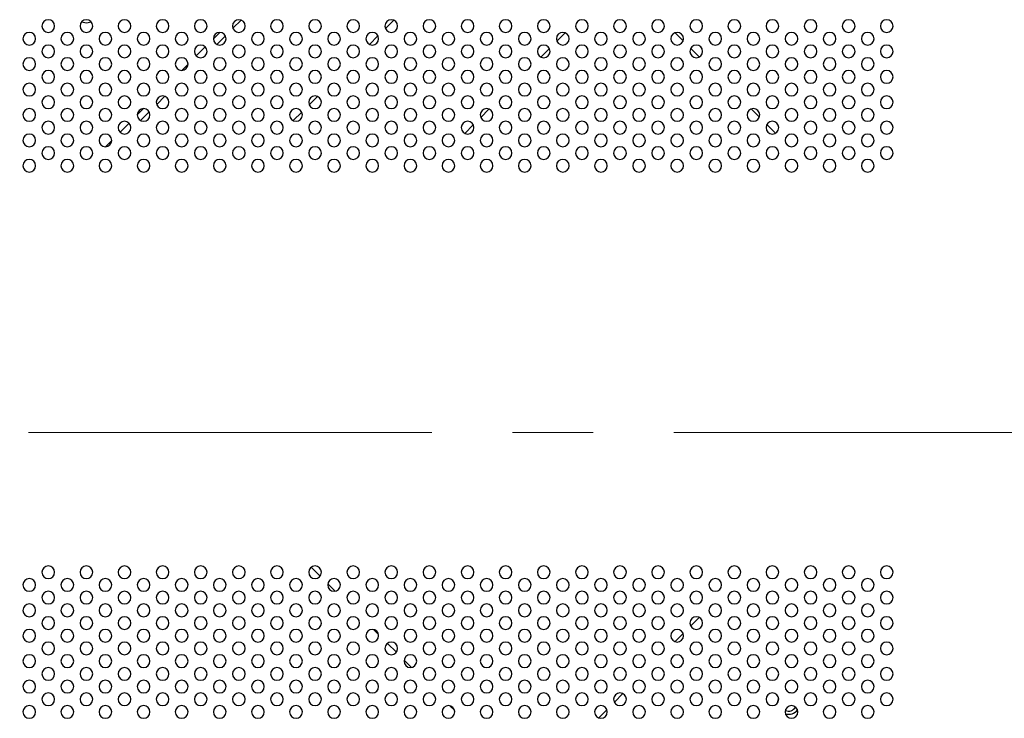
# Model space of a CAD drawing. Header units: millimetres. Extents: x 0 to 1118, y 0 to 864.
# Tile 77 of 256: x 775 to 806, y 438 to 460. Entities that reach past the tile are written whole.
import ezdxf

# ---------------------------------------------------------------- set-up
doc = ezdxf.new("R2010")
doc.units = ezdxf.units.MM
doc.linetypes.add('CENTERX2', pattern=[20.32, 12.7, -2.54, 2.54, -2.54])

msp = doc.modelspace()

# ---------------------------------------------------------------- linework, layer by layer
at = {"color": 8, "linetype": 'Continuous', "lineweight": 25}
for p, q in [((781.3396, 459.8882), (781.5972, 460.1458)), ((780.8332, 459.3818), (781.1036, 459.6522)), ((778.9396, 457.4882), (779.1972, 457.7458)), ((778.4332, 456.9818), (778.7036, 457.2522))]:
    msp.add_line(p, q, dxfattribs=at)
at = {"color": 7, "linetype": 'Continuous', "lineweight": 25}
for p, q in [((786.4032, 460.1434), (786.142, 459.8822)), ((780.9271, 459.7586), (780.7268, 459.5583)), ((791.8019, 459.7439), (791.5415, 459.4834)), ((795.5158, 459.493), (795.2613, 459.7475)), ((785.9064, 459.6466), (785.6387, 459.379)), ((780.4684, 459.2998), (780.1856, 459.017)), ((791.3058, 459.2478), (791.0376, 458.9796)), ((796.0247, 458.9841), (795.7524, 459.2564)), ((779.9268, 458.7583), (779.7271, 458.5586)), ((796.4183, 458.5906), (796.3589, 458.65)), ((784.0032, 457.7434), (783.742, 457.4822)), ((778.5271, 457.3586), (778.3268, 457.1583)), ((789.4019, 457.3439), (789.1415, 457.0834)), ((797.9158, 457.093), (797.6613, 457.3475)), ((783.5064, 457.2466), (783.2387, 456.979)), ((778.0684, 456.8998), (777.7856, 456.617)), ((788.9058, 456.8478), (788.6376, 456.5796)), ((798.4247, 456.5841), (798.1524, 456.8564)), ((777.5268, 456.3583), (777.3271, 456.1586)), ((798.8183, 456.1906), (798.7589, 456.25)), ((783.8064, 442.9182), (784.0865, 442.6381)), ((784.3301, 442.3945), (784.5628, 442.1618)), ((795.7502, 441.0648), (796.0206, 441.3352)), ((785.7709, 440.9536), (785.9219, 440.8027)), ((795.2567, 440.5713), (795.5141, 440.8287)), ((786.2064, 440.5182), (786.4865, 440.2381)), ((786.7301, 439.9945), (786.9628, 439.7618)), ((793.3502, 438.6648), (793.6206, 438.9352)), ((788.1709, 438.5536), (788.3219, 438.4027)), ((792.8567, 438.1713), (793.1141, 438.4287))]:
    msp.add_line(p, q, dxfattribs=at)
at = {"color": 7, "linetype": 'CENTERX2', "lineweight": 18}
msp.add_line((632.6604, 447.1586), (979.7646, 447.1586), dxfattribs=at)
at = {"color": 7, "linetype": 'Continuous', "lineweight": 25, "flags": 128}
for points in [[(776.5748, 460.0886), (776.7268, 460.0586), (776.8788, 460.0886)], [(798.8262, 438.9857), (798.8367, 438.9859), (798.9638, 438.962)], [(798.4867, 438.6384), (798.5134, 438.7698), (798.5239, 438.7928)]]:
    msp.add_lwpolyline(points, dxfattribs=at)
at = {"color": 7, "linetype": 'Continuous', "lineweight": 25}
for centre, radius, start, end in [((775.5268, 459.9586), 0.2, 0, 180), ((776.7268, 459.9586), 0.2, 0, 180), ((777.9268, 459.9586), 0.2, 0, 180), ((779.1268, 459.9586), 0.2, 0, 180), ((780.3268, 459.9586), 0.2, 0, 180), ((781.5268, 459.9586), 0.2, 0, 180), ((782.7268, 459.9586), 0.2, 0, 180), ((783.9268, 459.9586), 0.2, 0, 180), ((785.1268, 459.9586), 0.2, 0, 180), ((786.3268, 459.9586), 0.2, 0, 180), ((787.5268, 459.9586), 0.2, 0, 180), ((788.7268, 459.9586), 0.2, 0, 180), ((789.9268, 459.9586), 0.2, 0, 180), ((791.1268, 459.9586), 0.2, 0, 180), ((792.3268, 459.9586), 0.2, 0, 180), ((793.5268, 459.9586), 0.2, 0, 180), ((794.7268, 459.9586), 0.2, 0, 180), ((795.9268, 459.9586), 0.2, 0, 180), ((797.1268, 459.9586), 0.2, 0, 180), ((798.3268, 459.9586), 0.2, 0, 180), ((799.5268, 459.9586), 0.2, 0, 180), ((800.7268, 459.9586), 0.2, 0, 180), ((801.9268, 459.9586), 0.2, 0, 180), ((774.9268, 459.5586), 0.2, 0, 180), ((775.5268, 459.9586), 0.2, 180, 0), ((776.1268, 459.5586), 0.2, 0, 180), ((776.7268, 459.9586), 0.2, 180, 0), ((777.3268, 459.5586), 0.2, 0, 180), ((777.9268, 459.9586), 0.2, 180, 0), ((778.5268, 459.5586), 0.2, 0, 180), ((779.1268, 459.9586), 0.2, 180, 0), ((779.7268, 459.5586), 0.2, 0, 180), ((780.3268, 459.9586), 0.2, 180, 0), ((780.9268, 459.5586), 0.2, 0, 180), ((781.5268, 459.9586), 0.2, 180, 0), ((782.1268, 459.5586), 0.2, 0, 180), ((782.7268, 459.9586), 0.2, 180, 0), ((783.3268, 459.5586), 0.2, 0, 180), ((783.9268, 459.9586), 0.2, 180, 0), ((784.5268, 459.5586), 0.2, 0, 180), ((785.1268, 459.9586), 0.2, 180, 0), ((785.7268, 459.5586), 0.2, 0, 180), ((786.3268, 459.9586), 0.2, 180, 0), ((786.9268, 459.5586), 0.2, 0, 180), ((787.5268, 459.9586), 0.2, 180, 0), ((788.1268, 459.5586), 0.2, 0, 180), ((788.7268, 459.9586), 0.2, 180, 0), ((789.3268, 459.5586), 0.2, 0, 180), ((789.9268, 459.9586), 0.2, 180, 0), ((790.5268, 459.5586), 0.2, 0, 180), ((791.1268, 459.9586), 0.2, 180, 0), ((791.7268, 459.5586), 0.2, 0, 180), ((792.3268, 459.9586), 0.2, 180, 0), ((792.9268, 459.5586), 0.2, 0, 180), ((793.5268, 459.9586), 0.2, 180, 0), ((794.1268, 459.5586), 0.2, 0, 180), ((794.7268, 459.9586), 0.2, 180, 0), ((795.3268, 459.5586), 0.2, 0, 180), ((795.9268, 459.9586), 0.2, 180, 0), ((796.5268, 459.5586), 0.2, 0, 180), ((797.1268, 459.9586), 0.2, 180, 0), ((797.7268, 459.5586), 0.2, 0, 180), ((798.3268, 459.9586), 0.2, 180, 0), ((798.9268, 459.5586), 0.2, 0, 180), ((799.5268, 459.9586), 0.2, 180, 0), ((800.1268, 459.5586), 0.2, 0, 180), ((800.7268, 459.9586), 0.2, 180, 0), ((801.3268, 459.5586), 0.2, 0, 180), ((801.9268, 459.9586), 0.2, 180, 0), ((774.9268, 459.5586), 0.2, 180, 0), ((776.1268, 459.5586), 0.2, 180, 0), ((777.3268, 459.5586), 0.2, 180, 0), ((778.5268, 459.5586), 0.2, 180, 0), ((779.7268, 459.5586), 0.2, 180, 0), ((780.9268, 459.5586), 0.2, 180, 0), ((782.1268, 459.5586), 0.2, 180, 0), ((783.3268, 459.5586), 0.2, 180, 0), ((784.5268, 459.5586), 0.2, 180, 0), ((785.7268, 459.5586), 0.2, 180, 0), ((786.9268, 459.5586), 0.2, 180, 0), ((788.1268, 459.5586), 0.2, 180, 0), ((789.3268, 459.5586), 0.2, 180, 0), ((790.5268, 459.5586), 0.2, 180, 0), ((791.7268, 459.5586), 0.2, 180, 0), ((792.9268, 459.5586), 0.2, 180, 0), ((794.1268, 459.5586), 0.2, 180, 0), ((795.3268, 459.5586), 0.2, 180, 0), ((796.5268, 459.5586), 0.2, 180, 0), ((797.7268, 459.5586), 0.2, 180, 0), ((798.9268, 459.5586), 0.2, 180, 0), ((800.1268, 459.5586), 0.2, 180, 0), ((801.3268, 459.5586), 0.2, 180, 0), ((775.5268, 459.1586), 0.2, 0, 180), ((775.5268, 459.1586), 0.2, 180, 0), ((776.7268, 459.1586), 0.2, 0, 180), ((776.7268, 459.1586), 0.2, 180, 0), ((777.9268, 459.1586), 0.2, 0, 180), ((777.9268, 459.1586), 0.2, 180, 0), ((779.1268, 459.1586), 0.2, 0, 180), ((779.1268, 459.1586), 0.2, 180, 0), ((780.3268, 459.1586), 0.2, 0, 180), ((780.3268, 459.1586), 0.2, 180, 0), ((781.5268, 459.1586), 0.2, 0, 180), ((781.5268, 459.1586), 0.2, 180, 0), ((782.7268, 459.1586), 0.2, 0, 180), ((782.7268, 459.1586), 0.2, 180, 0), ((783.9268, 459.1586), 0.2, 0, 180), ((783.9268, 459.1586), 0.2, 180, 0), ((785.1268, 459.1586), 0.2, 0, 180), ((785.1268, 459.1586), 0.2, 180, 0), ((786.3268, 459.1586), 0.2, 0, 180), ((786.3268, 459.1586), 0.2, 180, 0), ((787.5268, 459.1586), 0.2, 0, 180), ((787.5268, 459.1586), 0.2, 180, 0), ((788.7268, 459.1586), 0.2, 0, 180), ((788.7268, 459.1586), 0.2, 180, 0), ((789.9268, 459.1586), 0.2, 0, 180), ((789.9268, 459.1586), 0.2, 180, 0), ((791.1268, 459.1586), 0.2, 0, 180), ((791.1268, 459.1586), 0.2, 180, 0), ((792.3268, 459.1586), 0.2, 0, 180), ((792.3268, 459.1586), 0.2, 180, 0), ((793.5268, 459.1586), 0.2, 0, 180), ((793.5268, 459.1586), 0.2, 180, 0), ((794.7268, 459.1586), 0.2, 0, 180), ((794.7268, 459.1586), 0.2, 180, 0), ((795.9268, 459.1586), 0.2, 0, 180), ((795.9268, 459.1586), 0.2, 180, 0), ((797.1268, 459.1586), 0.2, 0, 180), ((797.1268, 459.1586), 0.2, 180, 0), ((798.3268, 459.1586), 0.2, 0, 180), ((798.3268, 459.1586), 0.2, 180, 0), ((799.5268, 459.1586), 0.2, 0, 180), ((799.5268, 459.1586), 0.2, 180, 0), ((800.7268, 459.1586), 0.2, 0, 180), ((800.7268, 459.1586), 0.2, 180, 0), ((801.9268, 459.1586), 0.2, 0, 180), ((801.9268, 459.1586), 0.2, 180, 0), ((774.9268, 458.7586), 0.2, 0, 180), ((776.1268, 458.7586), 0.2, 0, 180), ((777.3268, 458.7586), 0.2, 0, 180), ((778.5268, 458.7586), 0.2, 0, 180), ((779.7268, 458.7586), 0.2, 0, 180), ((780.9268, 458.7586), 0.2, 0, 180), ((782.1268, 458.7586), 0.2, 0, 180), ((783.3268, 458.7586), 0.2, 0, 180), ((784.5268, 458.7586), 0.2, 0, 180), ((785.7268, 458.7586), 0.2, 0, 180), ((786.9268, 458.7586), 0.2, 0, 180), ((788.1268, 458.7586), 0.2, 0, 180), ((789.3268, 458.7586), 0.2, 0, 180), ((790.5268, 458.7586), 0.2, 0, 180), ((791.7268, 458.7586), 0.2, 0, 180), ((792.9268, 458.7586), 0.2, 0, 180), ((794.1268, 458.7586), 0.2, 0, 180), ((795.3268, 458.7586), 0.2, 0, 180), ((796.5268, 458.7586), 0.2, 0, 180), ((797.7268, 458.7586), 0.2, 0, 180), ((798.9268, 458.7586), 0.2, 0, 180), ((800.1268, 458.7586), 0.2, 0, 180), ((801.3268, 458.7586), 0.2, 0, 180), ((774.9268, 458.7586), 0.2, 180, 0), ((775.5268, 458.3586), 0.2, 0, 180), ((776.1268, 458.7586), 0.2, 180, 0), ((776.7268, 458.3586), 0.2, 0, 180), ((777.3268, 458.7586), 0.2, 180, 0), ((777.9268, 458.3586), 0.2, 0, 180), ((778.5268, 458.7586), 0.2, 180, 0), ((779.1268, 458.3586), 0.2, 0, 180), ((779.7268, 458.7586), 0.2, 180, 0), ((780.3268, 458.3586), 0.2, 0, 180), ((780.9268, 458.7586), 0.2, 180, 0), ((781.5268, 458.3586), 0.2, 0, 180), ((782.1268, 458.7586), 0.2, 180, 0), ((782.7268, 458.3586), 0.2, 0, 180), ((783.3268, 458.7586), 0.2, 180, 0), ((783.9268, 458.3586), 0.2, 0, 180), ((784.5268, 458.7586), 0.2, 180, 0), ((785.1268, 458.3586), 0.2, 0, 180), ((785.7268, 458.7586), 0.2, 180, 0), ((786.3268, 458.3586), 0.2, 0, 180), ((786.9268, 458.7586), 0.2, 180, 0), ((787.5268, 458.3586), 0.2, 0, 180), ((788.1268, 458.7586), 0.2, 180, 0), ((788.7268, 458.3586), 0.2, 0, 180), ((789.3268, 458.7586), 0.2, 180, 0), ((789.9268, 458.3586), 0.2, 0, 180), ((790.5268, 458.7586), 0.2, 180, 0), ((791.1268, 458.3586), 0.2, 0, 180), ((791.7268, 458.7586), 0.2, 180, 0), ((792.3268, 458.3586), 0.2, 0, 180), ((792.9268, 458.7586), 0.2, 180, 0), ((793.5268, 458.3586), 0.2, 0, 180), ((794.1268, 458.7586), 0.2, 180, 0), ((794.7268, 458.3586), 0.2, 0, 180), ((795.3268, 458.7586), 0.2, 180, 0), ((795.9268, 458.3586), 0.2, 0, 180), ((796.5268, 458.7586), 0.2, 180, 0), ((797.1268, 458.3586), 0.2, 0, 180), ((797.7268, 458.7586), 0.2, 180, 0), ((798.3268, 458.3586), 0.2, 0, 180), ((798.9268, 458.7586), 0.2, 180, 0), ((799.5268, 458.3586), 0.2, 0, 180), ((800.1268, 458.7586), 0.2, 180, 0), ((800.7268, 458.3586), 0.2, 0, 180), ((801.3268, 458.7586), 0.2, 180, 0), ((801.9268, 458.3586), 0.2, 0, 180), ((775.5268, 458.3586), 0.2, 180, 0), ((776.7268, 458.3586), 0.2, 180, 0), ((777.9268, 458.3586), 0.2, 180, 0), ((779.1268, 458.3586), 0.2, 180, 0), ((780.3268, 458.3586), 0.2, 180, 0), ((781.5268, 458.3586), 0.2, 180, 0), ((782.7268, 458.3586), 0.2, 180, 0), ((783.9268, 458.3586), 0.2, 180, 0), ((785.1268, 458.3586), 0.2, 180, 0), ((786.3268, 458.3586), 0.2, 180, 0), ((787.5268, 458.3586), 0.2, 180, 0), ((788.7268, 458.3586), 0.2, 180, 0), ((789.9268, 458.3586), 0.2, 180, 0), ((791.1268, 458.3586), 0.2, 180, 0), ((792.3268, 458.3586), 0.2, 180, 0), ((793.5268, 458.3586), 0.2, 180, 0), ((794.7268, 458.3586), 0.2, 180, 0), ((795.9268, 458.3586), 0.2, 180, 0), ((797.1268, 458.3586), 0.2, 180, 0), ((798.3268, 458.3586), 0.2, 180, 0), ((799.5268, 458.3586), 0.2, 180, 0), ((800.7268, 458.3586), 0.2, 180, 0), ((801.9268, 458.3586), 0.2, 180, 0), ((774.9268, 457.9586), 0.2, 0, 180), ((774.9268, 457.9586), 0.2, 180, 0), ((776.1268, 457.9586), 0.2, 0, 180), ((776.1268, 457.9586), 0.2, 180, 0), ((777.3268, 457.9586), 0.2, 0, 180), ((777.3268, 457.9586), 0.2, 180, 0), ((778.5268, 457.9586), 0.2, 0, 180), ((778.5268, 457.9586), 0.2, 180, 0), ((779.7268, 457.9586), 0.2, 0, 180), ((779.7268, 457.9586), 0.2, 180, 0), ((780.9268, 457.9586), 0.2, 0, 180), ((780.9268, 457.9586), 0.2, 180, 0), ((782.1268, 457.9586), 0.2, 0, 180), ((782.1268, 457.9586), 0.2, 180, 0), ((783.3268, 457.9586), 0.2, 0, 180), ((783.3268, 457.9586), 0.2, 180, 0), ((784.5268, 457.9586), 0.2, 0, 180), ((784.5268, 457.9586), 0.2, 180, 0), ((785.7268, 457.9586), 0.2, 0, 180), ((785.7268, 457.9586), 0.2, 180, 0), ((786.9268, 457.9586), 0.2, 0, 180), ((786.9268, 457.9586), 0.2, 180, 0), ((788.1268, 457.9586), 0.2, 0, 180), ((788.1268, 457.9586), 0.2, 180, 0), ((789.3268, 457.9586), 0.2, 0, 180), ((789.3268, 457.9586), 0.2, 180, 0), ((790.5268, 457.9586), 0.2, 0, 180), ((790.5268, 457.9586), 0.2, 180, 0), ((791.7268, 457.9586), 0.2, 0, 180), ((791.7268, 457.9586), 0.2, 180, 0), ((792.9268, 457.9586), 0.2, 0, 180), ((792.9268, 457.9586), 0.2, 180, 0), ((794.1268, 457.9586), 0.2, 0, 180), ((794.1268, 457.9586), 0.2, 180, 0), ((795.3268, 457.9586), 0.2, 0, 180), ((795.3268, 457.9586), 0.2, 180, 0), ((796.5268, 457.9586), 0.2, 0, 180), ((796.5268, 457.9586), 0.2, 180, 0), ((797.7268, 457.9586), 0.2, 0, 180), ((797.7268, 457.9586), 0.2, 180, 0), ((798.9268, 457.9586), 0.2, 0, 180), ((798.9268, 457.9586), 0.2, 180, 0), ((800.1268, 457.9586), 0.2, 0, 180), ((800.1268, 457.9586), 0.2, 180, 0), ((801.3268, 457.9586), 0.2, 0, 180), ((801.3268, 457.9586), 0.2, 180, 0), ((775.5268, 457.5586), 0.2, 0, 180), ((776.7268, 457.5586), 0.2, 0, 180), ((777.9268, 457.5586), 0.2, 0, 180), ((779.1268, 457.5586), 0.2, 0, 180), ((780.3268, 457.5586), 0.2, 0, 180), ((781.5268, 457.5586), 0.2, 0, 180), ((782.7268, 457.5586), 0.2, 0, 180), ((783.9268, 457.5586), 0.2, 0, 180), ((785.1268, 457.5586), 0.2, 0, 180), ((786.3268, 457.5586), 0.2, 0, 180), ((787.5268, 457.5586), 0.2, 0, 180), ((788.7268, 457.5586), 0.2, 0, 180), ((789.9268, 457.5586), 0.2, 0, 180), ((791.1268, 457.5586), 0.2, 0, 180), ((792.3268, 457.5586), 0.2, 0, 180), ((793.5268, 457.5586), 0.2, 0, 180), ((794.7268, 457.5586), 0.2, 0, 180), ((795.9268, 457.5586), 0.2, 0, 180), ((797.1268, 457.5586), 0.2, 0, 180), ((798.3268, 457.5586), 0.2, 0, 180), ((799.5268, 457.5586), 0.2, 0, 180), ((800.7268, 457.5586), 0.2, 0, 180), ((801.9268, 457.5586), 0.2, 0, 180), ((774.9268, 457.1586), 0.2, 0, 180), ((775.5268, 457.5586), 0.2, 180, 0), ((776.1268, 457.1586), 0.2, 0, 180), ((776.7268, 457.5586), 0.2, 180, 0), ((777.3268, 457.1586), 0.2, 0, 180), ((777.9268, 457.5586), 0.2, 180, 0), ((778.5268, 457.1586), 0.2, 0, 180), ((779.1268, 457.5586), 0.2, 180, 0), ((779.7268, 457.1586), 0.2, 0, 180), ((780.3268, 457.5586), 0.2, 180, 0), ((780.9268, 457.1586), 0.2, 0, 180), ((781.5268, 457.5586), 0.2, 180, 0), ((782.1268, 457.1586), 0.2, 0, 180), ((782.7268, 457.5586), 0.2, 180, 0), ((783.3268, 457.1586), 0.2, 0, 180), ((783.9268, 457.5586), 0.2, 180, 0), ((784.5268, 457.1586), 0.2, 0, 180), ((785.1268, 457.5586), 0.2, 180, 0), ((785.7268, 457.1586), 0.2, 0, 180), ((786.3268, 457.5586), 0.2, 180, 0), ((786.9268, 457.1586), 0.2, 0, 180), ((787.5268, 457.5586), 0.2, 180, 0), ((788.1268, 457.1586), 0.2, 0, 180), ((788.7268, 457.5586), 0.2, 180, 0), ((789.3268, 457.1586), 0.2, 0, 180), ((789.9268, 457.5586), 0.2, 180, 0), ((790.5268, 457.1586), 0.2, 0, 180), ((791.1268, 457.5586), 0.2, 180, 0), ((791.7268, 457.1586), 0.2, 0, 180), ((792.3268, 457.5586), 0.2, 180, 0), ((792.9268, 457.1586), 0.2, 0, 180), ((793.5268, 457.5586), 0.2, 180, 0), ((794.1268, 457.1586), 0.2, 0, 180), ((794.7268, 457.5586), 0.2, 180, 0), ((795.3268, 457.1586), 0.2, 0, 180), ((795.9268, 457.5586), 0.2, 180, 0), ((796.5268, 457.1586), 0.2, 0, 180), ((797.1268, 457.5586), 0.2, 180, 0), ((797.7268, 457.1586), 0.2, 0, 180), ((798.3268, 457.5586), 0.2, 180, 0), ((798.9268, 457.1586), 0.2, 0, 180), ((799.5268, 457.5586), 0.2, 180, 0), ((800.1268, 457.1586), 0.2, 0, 180), ((800.7268, 457.5586), 0.2, 180, 0), ((801.3268, 457.1586), 0.2, 0, 180), ((801.9268, 457.5586), 0.2, 180, 0), ((774.9268, 457.1586), 0.2, 180, 0), ((775.5268, 456.7586), 0.2, 0, 180), ((776.1268, 457.1586), 0.2, 180, 0), ((776.7268, 456.7586), 0.2, 0, 180), ((777.3268, 457.1586), 0.2, 180, 0), ((777.9268, 456.7586), 0.2, 0, 180), ((778.5268, 457.1586), 0.2, 180, 0), ((779.1268, 456.7586), 0.2, 0, 180), ((779.7268, 457.1586), 0.2, 180, 0), ((780.3268, 456.7586), 0.2, 0, 180), ((780.9268, 457.1586), 0.2, 180, 0), ((781.5268, 456.7586), 0.2, 0, 180), ((782.1268, 457.1586), 0.2, 180, 0), ((782.7268, 456.7586), 0.2, 0, 180), ((783.3268, 457.1586), 0.2, 180, 0), ((783.9268, 456.7586), 0.2, 0, 180), ((784.5268, 457.1586), 0.2, 180, 0), ((785.1268, 456.7586), 0.2, 0, 180), ((785.7268, 457.1586), 0.2, 180, 0), ((786.3268, 456.7586), 0.2, 0, 180), ((786.9268, 457.1586), 0.2, 180, 0), ((787.5268, 456.7586), 0.2, 0, 180), ((788.1268, 457.1586), 0.2, 180, 0), ((788.7268, 456.7586), 0.2, 0, 180), ((789.3268, 457.1586), 0.2, 180, 0), ((789.9268, 456.7586), 0.2, 0, 180), ((790.5268, 457.1586), 0.2, 180, 0), ((791.1268, 456.7586), 0.2, 0, 180), ((791.7268, 457.1586), 0.2, 180, 0), ((792.3268, 456.7586), 0.2, 0, 180), ((792.9268, 457.1586), 0.2, 180, 0), ((793.5268, 456.7586), 0.2, 0, 180), ((794.1268, 457.1586), 0.2, 180, 0), ((794.7268, 456.7586), 0.2, 0, 180), ((795.3268, 457.1586), 0.2, 180, 0), ((795.9268, 456.7586), 0.2, 0, 180), ((796.5268, 457.1586), 0.2, 180, 0), ((797.1268, 456.7586), 0.2, 0, 180), ((797.7268, 457.1586), 0.2, 180, 0), ((798.3268, 456.7586), 0.2, 0, 180), ((798.9268, 457.1586), 0.2, 180, 0), ((799.5268, 456.7586), 0.2, 0, 180), ((800.1268, 457.1586), 0.2, 180, 0), ((800.7268, 456.7586), 0.2, 0, 180), ((801.3268, 457.1586), 0.2, 180, 0), ((801.9268, 456.7586), 0.2, 0, 180), ((775.5268, 456.7586), 0.2, 180, 0), ((776.7268, 456.7586), 0.2, 180, 0), ((777.9268, 456.7586), 0.2, 180, 0), ((779.1268, 456.7586), 0.2, 180, 0), ((780.3268, 456.7586), 0.2, 180, 0), ((781.5268, 456.7586), 0.2, 180, 0), ((782.7268, 456.7586), 0.2, 180, 0), ((783.9268, 456.7586), 0.2, 180, 0), ((785.1268, 456.7586), 0.2, 180, 0), ((786.3268, 456.7586), 0.2, 180, 0), ((787.5268, 456.7586), 0.2, 180, 0), ((788.7268, 456.7586), 0.2, 180, 0), ((789.9268, 456.7586), 0.2, 180, 0), ((791.1268, 456.7586), 0.2, 180, 0), ((792.3268, 456.7586), 0.2, 180, 0), ((793.5268, 456.7586), 0.2, 180, 0), ((794.7268, 456.7586), 0.2, 180, 0), ((795.9268, 456.7586), 0.2, 180, 0), ((797.1268, 456.7586), 0.2, 180, 0), ((798.3268, 456.7586), 0.2, 180, 0), ((799.5268, 456.7586), 0.2, 180, 0), ((800.7268, 456.7586), 0.2, 180, 0), ((801.9268, 456.7586), 0.2, 180, 0), ((774.9268, 456.3586), 0.2, 0, 180), ((774.9268, 456.3586), 0.2, 180, 0), ((776.1268, 456.3586), 0.2, 0, 180), ((776.1268, 456.3586), 0.2, 180, 0), ((777.3268, 456.3586), 0.2, 0, 180), ((777.3268, 456.3586), 0.2, 180, 0), ((778.5268, 456.3586), 0.2, 0, 180), ((778.5268, 456.3586), 0.2, 180, 0), ((779.7268, 456.3586), 0.2, 0, 180), ((779.7268, 456.3586), 0.2, 180, 0), ((780.9268, 456.3586), 0.2, 0, 180), ((780.9268, 456.3586), 0.2, 180, 0), ((782.1268, 456.3586), 0.2, 0, 180), ((782.1268, 456.3586), 0.2, 180, 0), ((783.3268, 456.3586), 0.2, 0, 180), ((783.3268, 456.3586), 0.2, 180, 0), ((784.5268, 456.3586), 0.2, 0, 180), ((784.5268, 456.3586), 0.2, 180, 0), ((785.7268, 456.3586), 0.2, 0, 180), ((785.7268, 456.3586), 0.2, 180, 0), ((786.9268, 456.3586), 0.2, 0, 180), ((786.9268, 456.3586), 0.2, 180, 0), ((788.1268, 456.3586), 0.2, 0, 180), ((788.1268, 456.3586), 0.2, 180, 0), ((789.3268, 456.3586), 0.2, 0, 180), ((789.3268, 456.3586), 0.2, 180, 0), ((790.5268, 456.3586), 0.2, 0, 180), ((790.5268, 456.3586), 0.2, 180, 0), ((791.7268, 456.3586), 0.2, 0, 180), ((791.7268, 456.3586), 0.2, 180, 0), ((792.9268, 456.3586), 0.2, 0, 180), ((792.9268, 456.3586), 0.2, 180, 0), ((794.1268, 456.3586), 0.2, 0, 180), ((794.1268, 456.3586), 0.2, 180, 0), ((795.3268, 456.3586), 0.2, 0, 180), ((795.3268, 456.3586), 0.2, 180, 0), ((796.5268, 456.3586), 0.2, 0, 180), ((796.5268, 456.3586), 0.2, 180, 0), ((797.7268, 456.3586), 0.2, 0, 180), ((797.7268, 456.3586), 0.2, 180, 0), ((798.9268, 456.3586), 0.2, 0, 180), ((798.9268, 456.3586), 0.2, 180, 0), ((800.1268, 456.3586), 0.2, 0, 180), ((800.1268, 456.3586), 0.2, 180, 0), ((801.3268, 456.3586), 0.2, 0, 180), ((801.3268, 456.3586), 0.2, 180, 0), ((775.5268, 455.9586), 0.2, 0, 180), ((776.7268, 455.9586), 0.2, 0, 180), ((777.9268, 455.9586), 0.2, 0, 180), ((779.1268, 455.9586), 0.2, 0, 180), ((780.3268, 455.9586), 0.2, 0, 180), ((781.5268, 455.9586), 0.2, 0, 180), ((782.7268, 455.9586), 0.2, 0, 180), ((783.9268, 455.9586), 0.2, 0, 180), ((785.1268, 455.9586), 0.2, 0, 180), ((786.3268, 455.9586), 0.2, 0, 180), ((787.5268, 455.9586), 0.2, 0, 180), ((788.7268, 455.9586), 0.2, 0, 180), ((789.9268, 455.9586), 0.2, 0, 180), ((791.1268, 455.9586), 0.2, 0, 180), ((792.3268, 455.9586), 0.2, 0, 180), ((793.5268, 455.9586), 0.2, 0, 180), ((794.7268, 455.9586), 0.2, 0, 180), ((795.9268, 455.9586), 0.2, 0, 180), ((797.1268, 455.9586), 0.2, 0, 180), ((798.3268, 455.9586), 0.2, 0, 180), ((799.5268, 455.9586), 0.2, 0, 180), ((800.7268, 455.9586), 0.2, 0, 180), ((801.9268, 455.9586), 0.2, 0, 180), ((774.9268, 455.5586), 0.2, 0, 180), ((775.5268, 455.9586), 0.2, 180, 0), ((776.1268, 455.5586), 0.2, 0, 180), ((776.7268, 455.9586), 0.2, 180, 0), ((777.3268, 455.5586), 0.2, 0, 180), ((777.9268, 455.9586), 0.2, 180, 0), ((778.5268, 455.5586), 0.2, 0, 180), ((779.1268, 455.9586), 0.2, 180, 0), ((779.7268, 455.5586), 0.2, 0, 180), ((780.3268, 455.9586), 0.2, 180, 0), ((780.9268, 455.5586), 0.2, 0, 180), ((781.5268, 455.9586), 0.2, 180, 0), ((782.1268, 455.5586), 0.2, 0, 180), ((782.7268, 455.9586), 0.2, 180, 0), ((783.3268, 455.5586), 0.2, 0, 180), ((783.9268, 455.9586), 0.2, 180, 0), ((784.5268, 455.5586), 0.2, 0, 180), ((785.1268, 455.9586), 0.2, 180, 0), ((785.7268, 455.5586), 0.2, 0, 180), ((786.3268, 455.9586), 0.2, 180, 0), ((786.9268, 455.5586), 0.2, 0, 180), ((787.5268, 455.9586), 0.2, 180, 0), ((788.1268, 455.5586), 0.2, 0, 180), ((788.7268, 455.9586), 0.2, 180, 0), ((789.3268, 455.5586), 0.2, 0, 180), ((789.9268, 455.9586), 0.2, 180, 0), ((790.5268, 455.5586), 0.2, 0, 180), ((791.1268, 455.9586), 0.2, 180, 0), ((791.7268, 455.5586), 0.2, 0, 180), ((792.3268, 455.9586), 0.2, 180, 0), ((792.9268, 455.5586), 0.2, 0, 180), ((793.5268, 455.9586), 0.2, 180, 0), ((794.1268, 455.5586), 0.2, 0, 180), ((794.7268, 455.9586), 0.2, 180, 0), ((795.3268, 455.5586), 0.2, 0, 180), ((795.9268, 455.9586), 0.2, 180, 0), ((796.5268, 455.5586), 0.2, 0, 180), ((797.1268, 455.9586), 0.2, 180, 0), ((797.7268, 455.5586), 0.2, 0, 180), ((798.3268, 455.9586), 0.2, 180, 0), ((798.9268, 455.5586), 0.2, 0, 180), ((799.5268, 455.9586), 0.2, 180, 0), ((800.1268, 455.5586), 0.2, 0, 180), ((800.7268, 455.9586), 0.2, 180, 0), ((801.3268, 455.5586), 0.2, 0, 180), ((801.9268, 455.9586), 0.2, 180, 0), ((774.9268, 455.5586), 0.2, 180, 0), ((776.1268, 455.5586), 0.2, 180, 0), ((777.3268, 455.5586), 0.2, 180, 0), ((778.5268, 455.5586), 0.2, 180, 0), ((779.7268, 455.5586), 0.2, 180, 0), ((780.9268, 455.5586), 0.2, 180, 0), ((782.1268, 455.5586), 0.2, 180, 0), ((783.3268, 455.5586), 0.2, 180, 0), ((784.5268, 455.5586), 0.2, 180, 0), ((785.7268, 455.5586), 0.2, 180, 0), ((786.9268, 455.5586), 0.2, 180, 0), ((788.1268, 455.5586), 0.2, 180, 0), ((789.3268, 455.5586), 0.2, 180, 0), ((790.5268, 455.5586), 0.2, 180, 0), ((791.7268, 455.5586), 0.2, 180, 0), ((792.9268, 455.5586), 0.2, 180, 0), ((794.1268, 455.5586), 0.2, 180, 0), ((795.3268, 455.5586), 0.2, 180, 0), ((796.5268, 455.5586), 0.2, 180, 0), ((797.7268, 455.5586), 0.2, 180, 0), ((798.9268, 455.5586), 0.2, 180, 0), ((800.1268, 455.5586), 0.2, 180, 0), ((801.3268, 455.5586), 0.2, 180, 0), ((775.5268, 442.7586), 0.2, 0, 180), ((775.5268, 442.7586), 0.2, 180, 0), ((776.7268, 442.7586), 0.2, 0, 180), ((776.7268, 442.7586), 0.2, 180, 0), ((777.9268, 442.7586), 0.2, 0, 180), ((777.9268, 442.7586), 0.2, 180, 0), ((779.1268, 442.7586), 0.2, 0, 180), ((779.1268, 442.7586), 0.2, 180, 0), ((780.3268, 442.7586), 0.2, 0, 180), ((780.3268, 442.7586), 0.2, 180, 0), ((781.5268, 442.7586), 0.2, 0, 180), ((781.5268, 442.7586), 0.2, 180, 0), ((782.7268, 442.7586), 0.2, 0, 180), ((782.7268, 442.7586), 0.2, 180, 0), ((783.9268, 442.7586), 0.2, 0, 180), ((783.9268, 442.7586), 0.2, 180, 0), ((785.1268, 442.7586), 0.2, 0, 180), ((785.1268, 442.7586), 0.2, 180, 0), ((786.3268, 442.7586), 0.2, 0, 180), ((786.3268, 442.7586), 0.2, 180, 0), ((787.5268, 442.7586), 0.2, 0, 180), ((787.5268, 442.7586), 0.2, 180, 0), ((788.7268, 442.7586), 0.2, 0, 180), ((788.7268, 442.7586), 0.2, 180, 0), ((789.9268, 442.7586), 0.2, 0, 180), ((789.9268, 442.7586), 0.2, 180, 0), ((791.1268, 442.7586), 0.2, 0, 180), ((791.1268, 442.7586), 0.2, 180, 0), ((792.3268, 442.7586), 0.2, 0, 180), ((792.3268, 442.7586), 0.2, 180, 0), ((793.5268, 442.7586), 0.2, 0, 180), ((793.5268, 442.7586), 0.2, 180, 0), ((794.7268, 442.7586), 0.2, 0, 180), ((794.7268, 442.7586), 0.2, 180, 0), ((795.9268, 442.7586), 0.2, 0, 180), ((795.9268, 442.7586), 0.2, 180, 0), ((797.1268, 442.7586), 0.2, 0, 180), ((797.1268, 442.7586), 0.2, 180, 0), ((798.3268, 442.7586), 0.2, 0, 180), ((798.3268, 442.7586), 0.2, 180, 0), ((799.5268, 442.7586), 0.2, 0, 180), ((799.5268, 442.7586), 0.2, 180, 0), ((800.7268, 442.7586), 0.2, 0, 180), ((800.7268, 442.7586), 0.2, 180, 0), ((801.9268, 442.7586), 0.2, 0, 180), ((801.9268, 442.7586), 0.2, 180, 0), ((774.9268, 442.3586), 0.2, 0, 180), ((776.1268, 442.3586), 0.2, 0, 180), ((777.3268, 442.3586), 0.2, 0, 180), ((778.5268, 442.3586), 0.2, 0, 180), ((779.7268, 442.3586), 0.2, 0, 180), ((780.9268, 442.3586), 0.2, 0, 180), ((782.1268, 442.3586), 0.2, 0, 180), ((783.3268, 442.3586), 0.2, 0, 180), ((784.5268, 442.3586), 0.2, 0, 180), ((785.7268, 442.3586), 0.2, 0, 180), ((786.9268, 442.3586), 0.2, 0, 180), ((788.1268, 442.3586), 0.2, 0, 180), ((789.3268, 442.3586), 0.2, 0, 180), ((790.5268, 442.3586), 0.2, 0, 180), ((791.7268, 442.3586), 0.2, 0, 180), ((792.9268, 442.3586), 0.2, 0, 180), ((794.1268, 442.3586), 0.2, 0, 180), ((795.3268, 442.3586), 0.2, 0, 180), ((796.5268, 442.3586), 0.2, 0, 180), ((797.7268, 442.3586), 0.2, 0, 180), ((798.9268, 442.3586), 0.2, 0, 180), ((800.1268, 442.3586), 0.2, 0, 180), ((801.3268, 442.3586), 0.2, 0, 180), ((774.9268, 442.3586), 0.2, 180, 0), ((775.5268, 441.9586), 0.2, 0, 180), ((776.1268, 442.3586), 0.2, 180, 0), ((776.7268, 441.9586), 0.2, 0, 180), ((777.3268, 442.3586), 0.2, 180, 0), ((777.9268, 441.9586), 0.2, 0, 180), ((778.5268, 442.3586), 0.2, 180, 0), ((779.1268, 441.9586), 0.2, 0, 180), ((779.7268, 442.3586), 0.2, 180, 0), ((780.3268, 441.9586), 0.2, 0, 180), ((780.9268, 442.3586), 0.2, 180, 0), ((781.5268, 441.9586), 0.2, 0, 180), ((782.1268, 442.3586), 0.2, 180, 0), ((782.7268, 441.9586), 0.2, 0, 180), ((783.3268, 442.3586), 0.2, 180, 0), ((783.9268, 441.9586), 0.2, 0, 180), ((784.5268, 442.3586), 0.2, 180, 0), ((785.1268, 441.9586), 0.2, 0, 180), ((785.7268, 442.3586), 0.2, 180, 0), ((786.3268, 441.9586), 0.2, 0, 180), ((786.9268, 442.3586), 0.2, 180, 0), ((787.5268, 441.9586), 0.2, 0, 180), ((788.1268, 442.3586), 0.2, 180, 0), ((788.7268, 441.9586), 0.2, 0, 180), ((789.3268, 442.3586), 0.2, 180, 0), ((789.9268, 441.9586), 0.2, 0, 180), ((790.5268, 442.3586), 0.2, 180, 0), ((791.1268, 441.9586), 0.2, 0, 180), ((791.7268, 442.3586), 0.2, 180, 0), ((792.3268, 441.9586), 0.2, 0, 180), ((792.9268, 442.3586), 0.2, 180, 0), ((793.5268, 441.9586), 0.2, 0, 180), ((794.1268, 442.3586), 0.2, 180, 0), ((794.7268, 441.9586), 0.2, 0, 180), ((795.3268, 442.3586), 0.2, 180, 0), ((795.9268, 441.9586), 0.2, 0, 180), ((796.5268, 442.3586), 0.2, 180, 0), ((797.1268, 441.9586), 0.2, 0, 180), ((797.7268, 442.3586), 0.2, 180, 0), ((798.3268, 441.9586), 0.2, 0, 180), ((798.9268, 442.3586), 0.2, 180, 0), ((799.5268, 441.9586), 0.2, 0, 180), ((800.1268, 442.3586), 0.2, 180, 0), ((800.7268, 441.9586), 0.2, 0, 180), ((801.3268, 442.3586), 0.2, 180, 0), ((801.9268, 441.9586), 0.2, 0, 180), ((774.9268, 441.5586), 0.2, 0, 180), ((775.5268, 441.9586), 0.2, 180, 0), ((776.1268, 441.5586), 0.2, 0, 180), ((776.7268, 441.9586), 0.2, 180, 0), ((777.3268, 441.5586), 0.2, 0, 180), ((777.9268, 441.9586), 0.2, 180, 0), ((778.5268, 441.5586), 0.2, 0, 180), ((779.1268, 441.9586), 0.2, 180, 0), ((779.7268, 441.5586), 0.2, 0, 180), ((780.3268, 441.9586), 0.2, 180, 0), ((780.9268, 441.5586), 0.2, 0, 180), ((781.5268, 441.9586), 0.2, 180, 0), ((782.1268, 441.5586), 0.2, 0, 180), ((782.7268, 441.9586), 0.2, 180, 0), ((783.3268, 441.5586), 0.2, 0, 180), ((783.9268, 441.9586), 0.2, 180, 0), ((784.5268, 441.5586), 0.2, 0, 180), ((785.1268, 441.9586), 0.2, 180, 0), ((785.7268, 441.5586), 0.2, 0, 180), ((786.3268, 441.9586), 0.2, 180, 0), ((786.9268, 441.5586), 0.2, 0, 180), ((787.5268, 441.9586), 0.2, 180, 0), ((788.1268, 441.5586), 0.2, 0, 180), ((788.7268, 441.9586), 0.2, 180, 0), ((789.3268, 441.5586), 0.2, 0, 180), ((789.9268, 441.9586), 0.2, 180, 0), ((790.5268, 441.5586), 0.2, 0, 180), ((791.1268, 441.9586), 0.2, 180, 0), ((791.7268, 441.5586), 0.2, 0, 180), ((792.3268, 441.9586), 0.2, 180, 0), ((792.9268, 441.5586), 0.2, 0, 180), ((793.5268, 441.9586), 0.2, 180, 0), ((794.1268, 441.5586), 0.2, 0, 180), ((794.7268, 441.9586), 0.2, 180, 0), ((795.3268, 441.5586), 0.2, 0, 180), ((795.9268, 441.9586), 0.2, 180, 0), ((796.5268, 441.5586), 0.2, 0, 180), ((797.1268, 441.9586), 0.2, 180, 0), ((797.7268, 441.5586), 0.2, 0, 180), ((798.3268, 441.9586), 0.2, 180, 0), ((798.9268, 441.5586), 0.2, 0, 180), ((799.5268, 441.9586), 0.2, 180, 0), ((800.1268, 441.5586), 0.2, 0, 180), ((800.7268, 441.9586), 0.2, 180, 0), ((801.3268, 441.5586), 0.2, 0, 180), ((801.9268, 441.9586), 0.2, 180, 0), ((774.9268, 441.5586), 0.2, 180, 0), ((776.1268, 441.5586), 0.2, 180, 0), ((777.3268, 441.5586), 0.2, 180, 0), ((778.5268, 441.5586), 0.2, 180, 0), ((779.7268, 441.5586), 0.2, 180, 0), ((780.9268, 441.5586), 0.2, 180, 0), ((782.1268, 441.5586), 0.2, 180, 0), ((783.3268, 441.5586), 0.2, 180, 0), ((784.5268, 441.5586), 0.2, 180, 0), ((785.7268, 441.5586), 0.2, 180, 0), ((786.9268, 441.5586), 0.2, 180, 0), ((788.1268, 441.5586), 0.2, 180, 0), ((789.3268, 441.5586), 0.2, 180, 0), ((790.5268, 441.5586), 0.2, 180, 0), ((791.7268, 441.5586), 0.2, 180, 0), ((792.9268, 441.5586), 0.2, 180, 0), ((794.1268, 441.5586), 0.2, 180, 0), ((795.3268, 441.5586), 0.2, 180, 0), ((796.5268, 441.5586), 0.2, 180, 0), ((797.7268, 441.5586), 0.2, 180, 0), ((798.9268, 441.5586), 0.2, 180, 0), ((800.1268, 441.5586), 0.2, 180, 0), ((801.3268, 441.5586), 0.2, 180, 0), ((775.5268, 441.1586), 0.2, 0, 180), ((775.5268, 441.1586), 0.2, 180, 0), ((776.7268, 441.1586), 0.2, 0, 180), ((776.7268, 441.1586), 0.2, 180, 0), ((777.9268, 441.1586), 0.2, 0, 180), ((777.9268, 441.1586), 0.2, 180, 0), ((779.1268, 441.1586), 0.2, 0, 180), ((779.1268, 441.1586), 0.2, 180, 0), ((780.3268, 441.1586), 0.2, 0, 180), ((780.3268, 441.1586), 0.2, 180, 0), ((781.5268, 441.1586), 0.2, 0, 180), ((781.5268, 441.1586), 0.2, 180, 0), ((782.7268, 441.1586), 0.2, 0, 180), ((782.7268, 441.1586), 0.2, 180, 0), ((783.9268, 441.1586), 0.2, 0, 180), ((783.9268, 441.1586), 0.2, 180, 0), ((785.1268, 441.1586), 0.2, 0, 180), ((785.1268, 441.1586), 0.2, 180, 0), ((786.3268, 441.1586), 0.2, 0, 180), ((786.3268, 441.1586), 0.2, 180, 0), ((787.5268, 441.1586), 0.2, 0, 180), ((787.5268, 441.1586), 0.2, 180, 0), ((788.7268, 441.1586), 0.2, 0, 180), ((788.7268, 441.1586), 0.2, 180, 0), ((789.9268, 441.1586), 0.2, 0, 180), ((789.9268, 441.1586), 0.2, 180, 0), ((791.1268, 441.1586), 0.2, 0, 180), ((791.1268, 441.1586), 0.2, 180, 0), ((792.3268, 441.1586), 0.2, 0, 180), ((792.3268, 441.1586), 0.2, 180, 0), ((793.5268, 441.1586), 0.2, 0, 180), ((793.5268, 441.1586), 0.2, 180, 0), ((794.7268, 441.1586), 0.2, 0, 180), ((794.7268, 441.1586), 0.2, 180, 0), ((795.9268, 441.1586), 0.2, 0, 180), ((795.9268, 441.1586), 0.2, 180, 0), ((797.1268, 441.1586), 0.2, 0, 180), ((797.1268, 441.1586), 0.2, 180, 0), ((798.3268, 441.1586), 0.2, 0, 180), ((798.3268, 441.1586), 0.2, 180, 0), ((799.5268, 441.1586), 0.2, 0, 180), ((799.5268, 441.1586), 0.2, 180, 0), ((800.7268, 441.1586), 0.2, 0, 180), ((800.7268, 441.1586), 0.2, 180, 0), ((801.9268, 441.1586), 0.2, 0, 180), ((801.9268, 441.1586), 0.2, 180, 0), ((774.9268, 440.7586), 0.2, 0, 180), ((776.1268, 440.7586), 0.2, 0, 180), ((777.3268, 440.7586), 0.2, 0, 180), ((778.5268, 440.7586), 0.2, 0, 180), ((779.7268, 440.7586), 0.2, 0, 180), ((780.9268, 440.7586), 0.2, 0, 180), ((782.1268, 440.7586), 0.2, 0, 180), ((783.3268, 440.7586), 0.2, 0, 180), ((784.5268, 440.7586), 0.2, 0, 180), ((785.7268, 440.7586), 0.2, 0, 180), ((786.9268, 440.7586), 0.2, 0, 180), ((788.1268, 440.7586), 0.2, 0, 180), ((789.3268, 440.7586), 0.2, 0, 180), ((790.5268, 440.7586), 0.2, 0, 180), ((791.7268, 440.7586), 0.2, 0, 180), ((792.9268, 440.7586), 0.2, 0, 180), ((794.1268, 440.7586), 0.2, 0, 180), ((795.3268, 440.7586), 0.2, 0, 180), ((796.5268, 440.7586), 0.2, 0, 180), ((797.7268, 440.7586), 0.2, 0, 180), ((798.9268, 440.7586), 0.2, 0, 180), ((800.1268, 440.7586), 0.2, 0, 180), ((801.3268, 440.7586), 0.2, 0, 180), ((774.9268, 440.7586), 0.2, 180, 0), ((775.5268, 440.3586), 0.2, 0, 180), ((776.1268, 440.7586), 0.2, 180, 0), ((776.7268, 440.3586), 0.2, 0, 180), ((777.3268, 440.7586), 0.2, 180, 0), ((777.9268, 440.3586), 0.2, 0, 180), ((778.5268, 440.7586), 0.2, 180, 0), ((779.1268, 440.3586), 0.2, 0, 180), ((779.7268, 440.7586), 0.2, 180, 0), ((780.3268, 440.3586), 0.2, 0, 180), ((780.9268, 440.7586), 0.2, 180, 0), ((781.5268, 440.3586), 0.2, 0, 180), ((782.1268, 440.7586), 0.2, 180, 0), ((782.7268, 440.3586), 0.2, 0, 180), ((783.3268, 440.7586), 0.2, 180, 0), ((783.9268, 440.3586), 0.2, 0, 180), ((784.5268, 440.7586), 0.2, 180, 0), ((785.1268, 440.3586), 0.2, 0, 180), ((785.7268, 440.7586), 0.2, 180, 0), ((786.3268, 440.3586), 0.2, 0, 180), ((786.9268, 440.7586), 0.2, 180, 0), ((787.5268, 440.3586), 0.2, 0, 180), ((788.1268, 440.7586), 0.2, 180, 0), ((788.7268, 440.3586), 0.2, 0, 180), ((789.3268, 440.7586), 0.2, 180, 0), ((789.9268, 440.3586), 0.2, 0, 180), ((790.5268, 440.7586), 0.2, 180, 0), ((791.1268, 440.3586), 0.2, 0, 180), ((791.7268, 440.7586), 0.2, 180, 0), ((792.3268, 440.3586), 0.2, 0, 180), ((792.9268, 440.7586), 0.2, 180, 0), ((793.5268, 440.3586), 0.2, 0, 180), ((794.1268, 440.7586), 0.2, 180, 0), ((794.7268, 440.3586), 0.2, 0, 180), ((795.3268, 440.7586), 0.2, 180, 0), ((795.9268, 440.3586), 0.2, 0, 180), ((796.5268, 440.7586), 0.2, 180, 0), ((797.1268, 440.3586), 0.2, 0, 180), ((797.7268, 440.7586), 0.2, 180, 0), ((798.3268, 440.3586), 0.2, 0, 180), ((798.9268, 440.7586), 0.2, 180, 0), ((799.5268, 440.3586), 0.2, 0, 180), ((800.1268, 440.7586), 0.2, 180, 0), ((800.7268, 440.3586), 0.2, 0, 180), ((801.3268, 440.7586), 0.2, 180, 0), ((801.9268, 440.3586), 0.2, 0, 180), ((775.5268, 440.3586), 0.2, 180, 0), ((776.7268, 440.3586), 0.2, 180, 0), ((777.9268, 440.3586), 0.2, 180, 0), ((779.1268, 440.3586), 0.2, 180, 0), ((780.3268, 440.3586), 0.2, 180, 0), ((781.5268, 440.3586), 0.2, 180, 0), ((782.7268, 440.3586), 0.2, 180, 0), ((783.9268, 440.3586), 0.2, 180, 0), ((785.1268, 440.3586), 0.2, 180, 0), ((786.3268, 440.3586), 0.2, 180, 0), ((787.5268, 440.3586), 0.2, 180, 0), ((788.7268, 440.3586), 0.2, 180, 0), ((789.9268, 440.3586), 0.2, 180, 0), ((791.1268, 440.3586), 0.2, 180, 0), ((792.3268, 440.3586), 0.2, 180, 0), ((793.5268, 440.3586), 0.2, 180, 0), ((794.7268, 440.3586), 0.2, 180, 0), ((795.9268, 440.3586), 0.2, 180, 0), ((797.1268, 440.3586), 0.2, 180, 0), ((798.3268, 440.3586), 0.2, 180, 0), ((799.5268, 440.3586), 0.2, 180, 0), ((800.7268, 440.3586), 0.2, 180, 0), ((801.9268, 440.3586), 0.2, 180, 0), ((774.9268, 439.9586), 0.2, 0, 180), ((774.9268, 439.9586), 0.2, 180, 0), ((776.1268, 439.9586), 0.2, 0, 180), ((776.1268, 439.9586), 0.2, 180, 0), ((777.3268, 439.9586), 0.2, 0, 180), ((777.3268, 439.9586), 0.2, 180, 0), ((778.5268, 439.9586), 0.2, 0, 180), ((778.5268, 439.9586), 0.2, 180, 0), ((779.7268, 439.9586), 0.2, 0, 180), ((779.7268, 439.9586), 0.2, 180, 0), ((780.9268, 439.9586), 0.2, 0, 180), ((780.9268, 439.9586), 0.2, 180, 0), ((782.1268, 439.9586), 0.2, 0, 180), ((782.1268, 439.9586), 0.2, 180, 0), ((783.3268, 439.9586), 0.2, 0, 180), ((783.3268, 439.9586), 0.2, 180, 0), ((784.5268, 439.9586), 0.2, 0, 180), ((784.5268, 439.9586), 0.2, 180, 0), ((785.7268, 439.9586), 0.2, 0, 180), ((785.7268, 439.9586), 0.2, 180, 0), ((786.9268, 439.9586), 0.2, 0, 180), ((786.9268, 439.9586), 0.2, 180, 0), ((788.1268, 439.9586), 0.2, 0, 180), ((788.1268, 439.9586), 0.2, 180, 0), ((789.3268, 439.9586), 0.2, 0, 180), ((789.3268, 439.9586), 0.2, 180, 0), ((790.5268, 439.9586), 0.2, 0, 180), ((790.5268, 439.9586), 0.2, 180, 0), ((791.7268, 439.9586), 0.2, 0, 180), ((791.7268, 439.9586), 0.2, 180, 0), ((792.9268, 439.9586), 0.2, 0, 180), ((792.9268, 439.9586), 0.2, 180, 0), ((794.1268, 439.9586), 0.2, 0, 180), ((794.1268, 439.9586), 0.2, 180, 0), ((795.3268, 439.9586), 0.2, 0, 180), ((795.3268, 439.9586), 0.2, 180, 0), ((796.5268, 439.9586), 0.2, 0, 180), ((796.5268, 439.9586), 0.2, 180, 0), ((797.7268, 439.9586), 0.2, 0, 180), ((797.7268, 439.9586), 0.2, 180, 0), ((798.9268, 439.9586), 0.2, 0, 180), ((798.9268, 439.9586), 0.2, 180, 0), ((800.1268, 439.9586), 0.2, 0, 180), ((800.1268, 439.9586), 0.2, 180, 0), ((801.3268, 439.9586), 0.2, 0, 180), ((801.3268, 439.9586), 0.2, 180, 0), ((775.5268, 439.5586), 0.2, 0, 180), ((776.7268, 439.5586), 0.2, 0, 180), ((777.9268, 439.5586), 0.2, 0, 180), ((779.1268, 439.5586), 0.2, 0, 180), ((780.3268, 439.5586), 0.2, 0, 180), ((781.5268, 439.5586), 0.2, 0, 180), ((782.7268, 439.5586), 0.2, 0, 180), ((783.9268, 439.5586), 0.2, 0, 180), ((785.1268, 439.5586), 0.2, 0, 180), ((786.3268, 439.5586), 0.2, 0, 180), ((787.5268, 439.5586), 0.2, 0, 180), ((788.7268, 439.5586), 0.2, 0, 180), ((789.9268, 439.5586), 0.2, 0, 180), ((791.1268, 439.5586), 0.2, 0, 180), ((792.3268, 439.5586), 0.2, 0, 180), ((793.5268, 439.5586), 0.2, 0, 180), ((794.7268, 439.5586), 0.2, 0, 180), ((795.9268, 439.5586), 0.2, 0, 180), ((797.1268, 439.5586), 0.2, 0, 180), ((798.3268, 439.5586), 0.2, 0, 180), ((799.5268, 439.5586), 0.2, 0, 180), ((800.7268, 439.5586), 0.2, 0, 180), ((801.9268, 439.5586), 0.2, 0, 180), ((774.9268, 439.1586), 0.2, 0, 180), ((775.5268, 439.5586), 0.2, 180, 0), ((776.1268, 439.1586), 0.2, 0, 180), ((776.7268, 439.5586), 0.2, 180, 0), ((777.3268, 439.1586), 0.2, 0, 180), ((777.9268, 439.5586), 0.2, 180, 0), ((778.5268, 439.1586), 0.2, 0, 180), ((779.1268, 439.5586), 0.2, 180, 0), ((779.7268, 439.1586), 0.2, 0, 180), ((780.3268, 439.5586), 0.2, 180, 0), ((780.9268, 439.1586), 0.2, 0, 180), ((781.5268, 439.5586), 0.2, 180, 0), ((782.1268, 439.1586), 0.2, 0, 180), ((782.7268, 439.5586), 0.2, 180, 0), ((783.3268, 439.1586), 0.2, 0, 180), ((783.9268, 439.5586), 0.2, 180, 0), ((784.5268, 439.1586), 0.2, 0, 180), ((785.1268, 439.5586), 0.2, 180, 0), ((785.7268, 439.1586), 0.2, 0, 180), ((786.3268, 439.5586), 0.2, 180, 0), ((786.9268, 439.1586), 0.2, 0, 180), ((787.5268, 439.5586), 0.2, 180, 0), ((788.1268, 439.1586), 0.2, 0, 180), ((788.7268, 439.5586), 0.2, 180, 0), ((789.3268, 439.1586), 0.2, 0, 180), ((789.9268, 439.5586), 0.2, 180, 0), ((790.5268, 439.1586), 0.2, 0, 180), ((791.1268, 439.5586), 0.2, 180, 0), ((791.7268, 439.1586), 0.2, 0, 180), ((792.3268, 439.5586), 0.2, 180, 0), ((792.9268, 439.1586), 0.2, 0, 180), ((793.5268, 439.5586), 0.2, 180, 0), ((794.1268, 439.1586), 0.2, 0, 180), ((794.7268, 439.5586), 0.2, 180, 0), ((795.3268, 439.1586), 0.2, 0, 180), ((795.9268, 439.5586), 0.2, 180, 0), ((796.5268, 439.1586), 0.2, 0, 180), ((797.1268, 439.5586), 0.2, 180, 0), ((797.7268, 439.1586), 0.2, 0, 180), ((798.3268, 439.5586), 0.2, 180, 0), ((798.9268, 439.1586), 0.2, 0, 180), ((799.5268, 439.5586), 0.2, 180, 0), ((800.1268, 439.1586), 0.2, 0, 180), ((800.7268, 439.5586), 0.2, 180, 0), ((801.3268, 439.1586), 0.2, 0, 180), ((801.9268, 439.5586), 0.2, 180, 0), ((774.9268, 439.1586), 0.2, 180, 0), ((776.1268, 439.1586), 0.2, 180, 0), ((777.3268, 439.1586), 0.2, 180, 0), ((778.5268, 439.1586), 0.2, 180, 0), ((779.7268, 439.1586), 0.2, 180, 0), ((780.9268, 439.1586), 0.2, 180, 0), ((782.1268, 439.1586), 0.2, 180, 0), ((783.3268, 439.1586), 0.2, 180, 0), ((784.5268, 439.1586), 0.2, 180, 0), ((785.7268, 439.1586), 0.2, 180, 0), ((786.9268, 439.1586), 0.2, 180, 0), ((788.1268, 439.1586), 0.2, 180, 0), ((789.3268, 439.1586), 0.2, 180, 0), ((790.5268, 439.1586), 0.2, 180, 0), ((791.7268, 439.1586), 0.2, 180, 0), ((792.9268, 439.1586), 0.2, 180, 0), ((794.1268, 439.1586), 0.2, 180, 0), ((795.3268, 439.1586), 0.2, 180, 0), ((796.5268, 439.1586), 0.2, 180, 0), ((797.7268, 439.1586), 0.2, 180, 0), ((798.9268, 439.1586), 0.2, 180, 0), ((800.1268, 439.1586), 0.2, 180, 0), ((801.3268, 439.1586), 0.2, 180, 0), ((775.5268, 438.7586), 0.2, 0, 180), ((775.5268, 438.7586), 0.2, 180, 0), ((776.7268, 438.7586), 0.2, 0, 180), ((776.7268, 438.7586), 0.2, 180, 0), ((777.9268, 438.7586), 0.2, 0, 180), ((777.9268, 438.7586), 0.2, 180, 0), ((779.1268, 438.7586), 0.2, 0, 180), ((779.1268, 438.7586), 0.2, 180, 0), ((780.3268, 438.7586), 0.2, 0, 180), ((780.3268, 438.7586), 0.2, 180, 0), ((781.5268, 438.7586), 0.2, 0, 180), ((781.5268, 438.7586), 0.2, 180, 0), ((782.7268, 438.7586), 0.2, 0, 180), ((782.7268, 438.7586), 0.2, 180, 0), ((783.9268, 438.7586), 0.2, 0, 180), ((783.9268, 438.7586), 0.2, 180, 0), ((785.1268, 438.7586), 0.2, 0, 180), ((785.1268, 438.7586), 0.2, 180, 0), ((786.3268, 438.7586), 0.2, 0, 180), ((786.3268, 438.7586), 0.2, 180, 0), ((787.5268, 438.7586), 0.2, 0, 180), ((787.5268, 438.7586), 0.2, 180, 0), ((788.7268, 438.7586), 0.2, 0, 180), ((788.7268, 438.7586), 0.2, 180, 0), ((789.9268, 438.7586), 0.2, 0, 180), ((789.9268, 438.7586), 0.2, 180, 0), ((791.1268, 438.7586), 0.2, 0, 180), ((791.1268, 438.7586), 0.2, 180, 0), ((792.3268, 438.7586), 0.2, 0, 180), ((792.3268, 438.7586), 0.2, 180, 0), ((793.5268, 438.7586), 0.2, 0, 180), ((793.5268, 438.7586), 0.2, 180, 0), ((794.7268, 438.7586), 0.2, 0, 180), ((794.7268, 438.7586), 0.2, 180, 0), ((795.9268, 438.7586), 0.2, 0, 180), ((795.9268, 438.7586), 0.2, 180, 0), ((797.1268, 438.7586), 0.2, 0, 180), ((797.1268, 438.7586), 0.2, 180, 0), ((798.3268, 438.7586), 0.2, 0, 180), ((798.3268, 438.7586), 0.2, 180, 0), ((799.5268, 438.7586), 0.2, 0, 180), ((799.5268, 438.7586), 0.2, 180, 0), ((800.7268, 438.7586), 0.2, 0, 180), ((800.7268, 438.7586), 0.2, 180, 0), ((801.9268, 438.7586), 0.2, 0, 180), ((801.9268, 438.7586), 0.2, 180, 0), ((774.9268, 438.3586), 0.2, 0, 180), ((774.9268, 438.3586), 0.2, 180, 0), ((776.1268, 438.3586), 0.2, 0, 180), ((776.1268, 438.3586), 0.2, 180, 0), ((777.3268, 438.3586), 0.2, 0, 180), ((777.3268, 438.3586), 0.2, 180, 0), ((778.5268, 438.3586), 0.2, 0, 180), ((778.5268, 438.3586), 0.2, 180, 0), ((779.7268, 438.3586), 0.2, 0, 180), ((779.7268, 438.3586), 0.2, 180, 0), ((780.9268, 438.3586), 0.2, 0, 180), ((780.9268, 438.3586), 0.2, 180, 0), ((782.1268, 438.3586), 0.2, 0, 180), ((782.1268, 438.3586), 0.2, 180, 0), ((783.3268, 438.3586), 0.2, 0, 180), ((783.3268, 438.3586), 0.2, 180, 0), ((784.5268, 438.3586), 0.2, 0, 180), ((784.5268, 438.3586), 0.2, 180, 0), ((785.7268, 438.3586), 0.2, 0, 180), ((785.7268, 438.3586), 0.2, 180, 0), ((786.9268, 438.3586), 0.2, 0, 180), ((786.9268, 438.3586), 0.2, 180, 0), ((788.1268, 438.3586), 0.2, 0, 180), ((788.1268, 438.3586), 0.2, 180, 0), ((789.3268, 438.3586), 0.2, 0, 180), ((789.3268, 438.3586), 0.2, 180, 0), ((790.5268, 438.3586), 0.2, 0, 180), ((790.5268, 438.3586), 0.2, 180, 0), ((791.7268, 438.3586), 0.2, 0, 180), ((791.7268, 438.3586), 0.2, 180, 0), ((792.9268, 438.3586), 0.2, 0, 180), ((792.9268, 438.3586), 0.2, 180, 0), ((794.1268, 438.3586), 0.2, 0, 180), ((794.1268, 438.3586), 0.2, 180, 0), ((795.3268, 438.3586), 0.2, 0, 180), ((795.3268, 438.3586), 0.2, 180, 0), ((796.5268, 438.3586), 0.2, 0, 180), ((796.5268, 438.3586), 0.2, 180, 0), ((797.7268, 438.3586), 0.2, 0, 180), ((797.7268, 438.3586), 0.2, 180, 0), ((798.9268, 438.3586), 0.2, 0, 180), ((798.9268, 438.3586), 0.2, 180, 0), ((798.8367, 438.6359), 0.25, 245.51817, 330.47961), ((798.8367, 438.6359), 0.35, 253.16087, 322.83692), ((800.1268, 438.3586), 0.2, 0, 180), ((800.1268, 438.3586), 0.2, 180, 0), ((801.3268, 438.3586), 0.2, 0, 180), ((801.3268, 438.3586), 0.2, 180, 0)]:
    msp.add_arc(centre, radius, start, end, dxfattribs=at)

doc.saveas('drawing.dxf')
